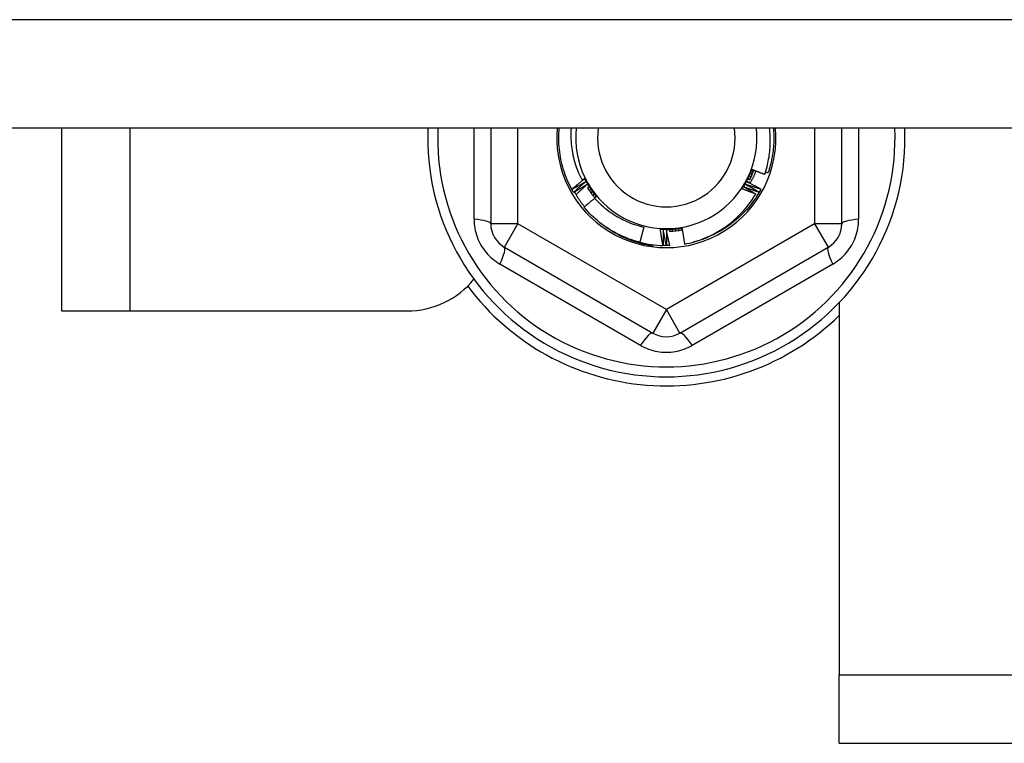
# Model space of a CAD drawing. Header units: inches. Extents: x 64.1 to 160.1, y 42 to 74.3.
# Tile 44 of 70: x 126.5 to 127.9, y 47.4 to 48.4. Entities that reach past the tile are written whole.
import ezdxf

# ---------------------------------------------------------------- set-up
doc = ezdxf.new("R2010")
doc.units = ezdxf.units.IN
doc.header["$MEASUREMENT"] = 0
doc.layers.add('Visible Edges(ANSI)', color=7, linetype='Continuous', lineweight=25)
doc.layers.add('Visible Tangent Edges(ANSI)', color=7, linetype='Continuous', lineweight=25)

msp = doc.modelspace()

# ---------------------------------------------------------------- linework, layer by layer
at = {"layer": 'Visible Edges(ANSI)'}
for p, q in [((155.0718, 48.2739), (112.9379, 48.2739)), ((126.5718, 48.2739), (126.5718, 48.0097)), ((127.1928, 48.2739), (127.1928, 48.1358)), ((127.7007, 48.1358), (127.7007, 48.2739)), ((127.3102, 48.1853), (127.31, 48.1857)), ((127.5837, 48.186), (127.5835, 48.1856)), ((127.3127, 48.1809), (127.3125, 48.1812)), ((127.3437, 48.1735), (127.3446, 48.1747)), ((127.5812, 48.1815), (127.581, 48.1812)), ((127.414, 48.1309), (127.4085, 48.109)), ((127.2125, 48.1017), (127.4271, 47.9778)), ((127.4273, 48.1054), (127.427, 48.1035)), ((127.442, 48.1042), (127.4418, 48.1042)), ((127.4472, 48.1042), (127.4467, 48.1042)), ((127.4522, 48.1043), (127.4519, 48.1043)), ((127.4665, 47.9778), (127.681, 48.1017)), ((127.6968, 48.0217), (127.6968, 47.4837)), ((126.5718, 48.0097), (126.6708, 48.0097)), ((126.6708, 48.0097), (127.0718, 48.0097)), ((127.6968, 47.3847), (127.6968, 47.4837)), ((127.6968, 47.3847), (150.4468, 47.3847))]:
    msp.add_line(p, q, dxfattribs=at)
at = {"layer": 'Visible Edges(ANSI)', "flags": 128}
for points in [[(127.31, 48.1857), (127.3082, 48.189), (127.3065, 48.1925), (127.3049, 48.1959), (127.3034, 48.1994), (127.302, 48.2029), (127.3006, 48.2065), (127.2994, 48.2101), (127.2982, 48.2137), (127.2971, 48.2174), (127.2961, 48.221), (127.2952, 48.2247), (127.2944, 48.2285), (127.2937, 48.2322), (127.2931, 48.2359), (127.2925, 48.2397), (127.2921, 48.2435), (127.2918, 48.2473), (127.2915, 48.2511), (127.2913, 48.2549), (127.2913, 48.2587), (127.2913, 48.2625), (127.2914, 48.2663), (127.2916, 48.2701), (127.2919, 48.2739)], [(127.309, 48.2739), (127.3088, 48.2707), (127.3087, 48.2674), (127.3087, 48.2642), (127.3087, 48.2609), (127.3088, 48.2577), (127.309, 48.2545), (127.3092, 48.2512), (127.3095, 48.248), (127.31, 48.2447), (127.3104, 48.2415), (127.311, 48.2383), (127.3116, 48.2351), (127.3123, 48.232), (127.3131, 48.2288), (127.314, 48.2257), (127.3149, 48.2226), (127.3159, 48.2195), (127.317, 48.2164), (127.3181, 48.2134), (127.3194, 48.2104), (127.3207, 48.2074), (127.322, 48.2045), (127.3235, 48.2016), (127.325, 48.1987)], [(127.5892, 48.2073), (127.59, 48.2099), (127.5909, 48.2126), (127.5917, 48.2153), (127.5924, 48.2181), (127.5931, 48.2208), (127.5937, 48.2236), (127.5943, 48.2263), (127.5948, 48.2291), (127.5953, 48.2319), (127.5957, 48.2346), (127.5961, 48.2374), (127.5964, 48.2402), (127.5966, 48.243), (127.5968, 48.2458), (127.597, 48.2486), (127.5971, 48.2515), (127.5972, 48.2543), (127.5972, 48.2571), (127.5971, 48.2599), (127.597, 48.2627), (127.5969, 48.2655), (127.5967, 48.2683), (127.5964, 48.2711), (127.5961, 48.2739)], [(127.6016, 48.2739), (127.6019, 48.2712), (127.602, 48.2685), (127.6022, 48.2658), (127.6022, 48.2631), (127.6023, 48.2604), (127.6023, 48.2576), (127.6022, 48.2549), (127.6021, 48.2522), (127.6019, 48.2495), (127.6017, 48.2468), (127.6015, 48.2441), (127.6012, 48.2414), (127.6009, 48.2387), (127.6005, 48.236), (127.6, 48.2333), (127.5995, 48.2307), (127.599, 48.228), (127.5984, 48.2253), (127.5978, 48.2227), (127.5972, 48.2201), (127.5964, 48.2174), (127.5957, 48.2148), (127.5949, 48.2122), (127.594, 48.2097)], [(127.5564, 48.1863), (127.557, 48.1875), (127.5576, 48.1887), (127.5582, 48.1898), (127.5588, 48.191), (127.5594, 48.1922), (127.56, 48.1933), (127.5606, 48.1945), (127.5612, 48.1957), (127.5618, 48.1968), (127.5624, 48.198), (127.563, 48.1992), (127.5636, 48.2004), (127.5642, 48.2015), (127.5648, 48.2027), (127.5654, 48.2039), (127.566, 48.205), (127.5665, 48.2062), (127.5671, 48.2074), (127.5677, 48.2086), (127.5683, 48.2097), (127.5689, 48.2109), (127.5695, 48.2121), (127.5701, 48.2132), (127.5707, 48.2144)], [(127.5564, 48.1863), (127.5572, 48.1874), (127.5579, 48.1885), (127.5586, 48.1896), (127.5593, 48.1907), (127.56, 48.1919), (127.5606, 48.193), (127.5613, 48.1941), (127.5619, 48.1953), (127.5626, 48.1964), (127.5632, 48.1976), (127.5638, 48.1988), (127.5644, 48.1999), (127.565, 48.2011), (127.5656, 48.2023), (127.5661, 48.2035), (127.5667, 48.2047), (127.5672, 48.2059), (127.5678, 48.2071), (127.5683, 48.2083), (127.5688, 48.2095), (127.5693, 48.2107), (127.5698, 48.2119), (127.5702, 48.2132), (127.5707, 48.2144)], [(127.5674, 48.1994), (127.5677, 48.2), (127.5679, 48.2005), (127.5682, 48.2011), (127.5685, 48.2017), (127.5688, 48.2022), (127.569, 48.2028), (127.5693, 48.2034), (127.5696, 48.204), (127.5698, 48.2045), (127.5701, 48.2051), (127.5703, 48.2057), (127.5706, 48.2063), (127.5708, 48.2069), (127.5711, 48.2074), (127.5713, 48.208), (127.5716, 48.2086), (127.5718, 48.2092), (127.572, 48.2098), (127.5723, 48.2104), (127.5725, 48.211), (127.5727, 48.2115), (127.573, 48.2121), (127.5732, 48.2127), (127.5734, 48.2133)], [(127.5764, 48.2121), (127.5761, 48.2114), (127.5758, 48.2106), (127.5755, 48.2098), (127.5752, 48.2091), (127.5749, 48.2083), (127.5745, 48.2076), (127.5742, 48.2068), (127.5739, 48.2061), (127.5735, 48.2053), (127.5732, 48.2046), (127.5728, 48.2038), (127.5725, 48.2031), (127.5721, 48.2023), (127.5717, 48.2016), (127.5714, 48.2009), (127.571, 48.2001), (127.5706, 48.1994), (127.5702, 48.1987), (127.5698, 48.1979), (127.5694, 48.1972), (127.569, 48.1965), (127.5686, 48.1958), (127.5682, 48.1951), (127.5678, 48.1943)], [(127.5707, 48.2144), (127.5715, 48.2141), (127.5722, 48.2138), (127.573, 48.2135), (127.5738, 48.2132), (127.5745, 48.2129), (127.5753, 48.2126), (127.5761, 48.2123), (127.5768, 48.212), (127.5776, 48.2117), (127.5784, 48.2114), (127.5791, 48.2111), (127.5799, 48.2108), (127.5807, 48.2105), (127.5814, 48.2102), (127.5822, 48.2099), (127.583, 48.2096), (127.5838, 48.2093), (127.5845, 48.209), (127.5853, 48.2087), (127.5861, 48.2084), (127.5868, 48.2081), (127.5876, 48.2078), (127.5884, 48.2076), (127.5892, 48.2073)], [(127.5709, 48.2124), (127.571, 48.2123), (127.5711, 48.2123), (127.5712, 48.2123), (127.5712, 48.2122), (127.5713, 48.2122), (127.5714, 48.2122), (127.5715, 48.2122), (127.5716, 48.2121), (127.5716, 48.2121), (127.5717, 48.2121), (127.5718, 48.2121), (127.5719, 48.212), (127.5719, 48.212), (127.572, 48.212), (127.5721, 48.212), (127.5722, 48.2119), (127.5722, 48.2119), (127.5723, 48.2119), (127.5724, 48.2118), (127.5725, 48.2118), (127.5726, 48.2118), (127.5726, 48.2118), (127.5727, 48.2117), (127.5728, 48.2117)], [(127.5729, 48.212), (127.5728, 48.2121), (127.5728, 48.2121), (127.5727, 48.2121), (127.5726, 48.2121), (127.5725, 48.2121), (127.5724, 48.2121), (127.5723, 48.2121), (127.5723, 48.2121), (127.5722, 48.2122), (127.5721, 48.2122), (127.572, 48.2122), (127.5719, 48.2122), (127.5718, 48.2122), (127.5718, 48.2122), (127.5717, 48.2122), (127.5716, 48.2123), (127.5715, 48.2123), (127.5714, 48.2123), (127.5713, 48.2123), (127.5713, 48.2123), (127.5712, 48.2123), (127.5711, 48.2123), (127.571, 48.2123), (127.5709, 48.2124)], [(127.31, 48.1857), (127.3107, 48.1863), (127.3115, 48.1869), (127.3122, 48.1875), (127.313, 48.1881), (127.3137, 48.1888), (127.3144, 48.1894), (127.3152, 48.19), (127.3159, 48.1906), (127.3167, 48.1912), (127.3174, 48.1918), (127.3182, 48.1924), (127.3189, 48.193), (127.3196, 48.1936), (127.3204, 48.1942), (127.3211, 48.1949), (127.3219, 48.1955), (127.3226, 48.1961), (127.3234, 48.1967), (127.3241, 48.1973), (127.3249, 48.1979), (127.3257, 48.1985), (127.3264, 48.1991), (127.3272, 48.1997), (127.3279, 48.2003)], [(127.325, 48.1987), (127.3251, 48.1988), (127.3252, 48.1989), (127.3254, 48.199), (127.3255, 48.1991), (127.3257, 48.1992), (127.3258, 48.1994), (127.326, 48.1995), (127.3261, 48.1996), (127.3262, 48.1997), (127.3264, 48.1998), (127.3265, 48.1999), (127.3267, 48.2), (127.3268, 48.2001), (127.327, 48.2003), (127.3271, 48.2004), (127.3273, 48.2005), (127.3274, 48.2006), (127.3275, 48.2007), (127.3277, 48.2008), (127.3278, 48.2009), (127.328, 48.201), (127.3281, 48.2012), (127.3283, 48.2013), (127.3284, 48.2014)], [(127.3279, 48.2003), (127.3278, 48.2002), (127.3277, 48.2001), (127.3276, 48.2001), (127.3274, 48.2), (127.3273, 48.1999), (127.3272, 48.1999), (127.3271, 48.1998), (127.3269, 48.1997), (127.3268, 48.1997), (127.3267, 48.1996), (127.3266, 48.1995), (127.3264, 48.1995), (127.3263, 48.1994), (127.3262, 48.1993), (127.3261, 48.1993), (127.3259, 48.1992), (127.3258, 48.1991), (127.3257, 48.1991), (127.3256, 48.199), (127.3255, 48.1989), (127.3253, 48.1989), (127.3252, 48.1988), (127.3251, 48.1987), (127.325, 48.1987)], [(127.3284, 48.2014), (127.3291, 48.2003), (127.3298, 48.1992), (127.3305, 48.1981), (127.3313, 48.197), (127.332, 48.1959), (127.3327, 48.1948), (127.3334, 48.1937), (127.3341, 48.1926), (127.3348, 48.1915), (127.3356, 48.1904), (127.3363, 48.1893), (127.337, 48.1882), (127.3377, 48.1871), (127.3384, 48.186), (127.3391, 48.1849), (127.3399, 48.1838), (127.3406, 48.1827), (127.3413, 48.1816), (127.342, 48.1805), (127.3427, 48.1794), (127.3434, 48.1783), (127.3442, 48.1772), (127.3449, 48.1761), (127.3456, 48.175)], [(127.3284, 48.2014), (127.329, 48.2002), (127.3296, 48.199), (127.3302, 48.1979), (127.3308, 48.1967), (127.3315, 48.1956), (127.3321, 48.1944), (127.3328, 48.1933), (127.3334, 48.1921), (127.3341, 48.191), (127.3348, 48.1899), (127.3355, 48.1888), (127.3362, 48.1877), (127.3369, 48.1866), (127.3377, 48.1855), (127.3384, 48.1844), (127.3392, 48.1833), (127.3399, 48.1823), (127.3407, 48.1812), (127.3415, 48.1801), (127.3423, 48.1791), (127.3431, 48.1781), (127.3439, 48.177), (127.3448, 48.176), (127.3456, 48.175)], [(127.5657, 48.2003), (127.5657, 48.2003), (127.5658, 48.2003), (127.5659, 48.2002), (127.566, 48.2002), (127.566, 48.2002), (127.5661, 48.2001), (127.5662, 48.2001), (127.5663, 48.2001), (127.5663, 48.2), (127.5664, 48.2), (127.5665, 48.2), (127.5666, 48.1999), (127.5666, 48.1999), (127.5667, 48.1999), (127.5668, 48.1998), (127.5669, 48.1998), (127.5669, 48.1998), (127.567, 48.1997), (127.5671, 48.1997), (127.5671, 48.1997), (127.5672, 48.1996), (127.5673, 48.1996), (127.5674, 48.1996), (127.5674, 48.1995)], [(127.5676, 48.1998), (127.5675, 48.1999), (127.5674, 48.1999), (127.5674, 48.1999), (127.5673, 48.1999), (127.5672, 48.1999), (127.5671, 48.2), (127.567, 48.2), (127.567, 48.2), (127.5669, 48.2), (127.5668, 48.2), (127.5667, 48.2001), (127.5666, 48.2001), (127.5666, 48.2001), (127.5665, 48.2001), (127.5664, 48.2002), (127.5663, 48.2002), (127.5662, 48.2002), (127.5661, 48.2002), (127.5661, 48.2002), (127.566, 48.2003), (127.5659, 48.2003), (127.5658, 48.2003), (127.5657, 48.2003), (127.5657, 48.2003)], [(127.5675, 48.2043), (127.5676, 48.2043), (127.5677, 48.2042), (127.5678, 48.2042), (127.5679, 48.2042), (127.5679, 48.2041), (127.568, 48.2041), (127.5681, 48.2041), (127.5682, 48.204), (127.5682, 48.204), (127.5683, 48.204), (127.5684, 48.2039), (127.5685, 48.2039), (127.5685, 48.2039), (127.5686, 48.2038), (127.5687, 48.2038), (127.5688, 48.2038), (127.5688, 48.2037), (127.5689, 48.2037), (127.569, 48.2037), (127.5691, 48.2036), (127.5691, 48.2036), (127.5692, 48.2036), (127.5693, 48.2036), (127.5694, 48.2035)], [(127.5695, 48.2038), (127.5694, 48.2039), (127.5693, 48.2039), (127.5693, 48.2039), (127.5692, 48.2039), (127.5691, 48.2039), (127.569, 48.204), (127.5689, 48.204), (127.5689, 48.204), (127.5688, 48.204), (127.5687, 48.204), (127.5686, 48.204), (127.5685, 48.2041), (127.5684, 48.2041), (127.5684, 48.2041), (127.5683, 48.2041), (127.5682, 48.2041), (127.5681, 48.2042), (127.568, 48.2042), (127.568, 48.2042), (127.5679, 48.2042), (127.5678, 48.2042), (127.5677, 48.2043), (127.5676, 48.2043), (127.5675, 48.2043)], [(127.5693, 48.2083), (127.5694, 48.2083), (127.5695, 48.2082), (127.5695, 48.2082), (127.5696, 48.2082), (127.5697, 48.2081), (127.5698, 48.2081), (127.5698, 48.2081), (127.5699, 48.2081), (127.57, 48.208), (127.5701, 48.208), (127.5701, 48.208), (127.5702, 48.2079), (127.5703, 48.2079), (127.5704, 48.2079), (127.5705, 48.2079), (127.5705, 48.2078), (127.5706, 48.2078), (127.5707, 48.2078), (127.5708, 48.2077), (127.5708, 48.2077), (127.5709, 48.2077), (127.571, 48.2076), (127.5711, 48.2076), (127.5711, 48.2076)], [(127.5713, 48.2079), (127.5712, 48.2079), (127.5711, 48.2079), (127.571, 48.208), (127.571, 48.208), (127.5709, 48.208), (127.5708, 48.208), (127.5707, 48.208), (127.5706, 48.208), (127.5705, 48.2081), (127.5705, 48.2081), (127.5704, 48.2081), (127.5703, 48.2081), (127.5702, 48.2081), (127.5701, 48.2081), (127.57, 48.2082), (127.57, 48.2082), (127.5699, 48.2082), (127.5698, 48.2082), (127.5697, 48.2082), (127.5696, 48.2082), (127.5696, 48.2082), (127.5695, 48.2083), (127.5694, 48.2083), (127.5693, 48.2083)], [(127.5903, 48.2109), (127.5905, 48.2109), (127.5907, 48.2108), (127.5908, 48.2108), (127.591, 48.2107), (127.5911, 48.2106), (127.5913, 48.2106), (127.5914, 48.2105), (127.5916, 48.2105), (127.5917, 48.2104), (127.5919, 48.2104), (127.592, 48.2103), (127.5922, 48.2103), (127.5923, 48.2102), (127.5925, 48.2102), (127.5926, 48.2101), (127.5928, 48.2101), (127.5929, 48.21), (127.5931, 48.21), (127.5933, 48.2099), (127.5934, 48.2099), (127.5936, 48.2098), (127.5937, 48.2098), (127.5939, 48.2097), (127.594, 48.2097)], [(127.3299, 48.1964), (127.3291, 48.1959), (127.3283, 48.1954), (127.3275, 48.195), (127.3267, 48.1945), (127.3259, 48.194), (127.325, 48.1936), (127.3242, 48.1931), (127.3234, 48.1926), (127.3226, 48.1922), (127.3218, 48.1917), (127.3209, 48.1912), (127.3201, 48.1908), (127.3193, 48.1903), (127.3185, 48.1899), (127.3176, 48.1894), (127.3168, 48.1889), (127.316, 48.1885), (127.3152, 48.188), (127.3143, 48.1876), (127.3135, 48.1871), (127.3127, 48.1867), (127.3119, 48.1862), (127.311, 48.1858), (127.3102, 48.1853)], [(127.3125, 48.1812), (127.3124, 48.1814), (127.3123, 48.1815), (127.3122, 48.1817), (127.3121, 48.1819), (127.312, 48.1821), (127.3119, 48.1822), (127.3118, 48.1824), (127.3117, 48.1826), (127.3116, 48.1827), (127.3115, 48.1829), (127.3114, 48.1831), (127.3113, 48.1832), (127.3112, 48.1834), (127.3111, 48.1836), (127.311, 48.1838), (127.311, 48.1839), (127.3109, 48.1841), (127.3108, 48.1843), (127.3107, 48.1844), (127.3106, 48.1846), (127.3105, 48.1848), (127.3104, 48.185), (127.3103, 48.1851), (127.3102, 48.1853)], [(127.3125, 48.1812), (127.3132, 48.1818), (127.3139, 48.1825), (127.3147, 48.1831), (127.3154, 48.1838), (127.3161, 48.1844), (127.3168, 48.185), (127.3175, 48.1857), (127.3183, 48.1863), (127.319, 48.187), (127.3197, 48.1876), (127.3204, 48.1882), (127.3212, 48.1889), (127.3219, 48.1895), (127.3226, 48.1901), (127.3233, 48.1908), (127.3241, 48.1914), (127.3248, 48.192), (127.3255, 48.1926), (127.3263, 48.1933), (127.327, 48.1939), (127.3277, 48.1945), (127.3285, 48.1951), (127.3292, 48.1958), (127.3299, 48.1964)], [(127.3321, 48.1926), (127.3313, 48.1921), (127.3305, 48.1916), (127.3297, 48.1911), (127.3289, 48.1906), (127.3281, 48.1901), (127.3273, 48.1896), (127.3265, 48.1891), (127.3257, 48.1886), (127.3249, 48.1881), (127.3241, 48.1876), (127.3233, 48.1871), (127.3224, 48.1866), (127.3216, 48.1862), (127.3208, 48.1857), (127.32, 48.1852), (127.3192, 48.1847), (127.3184, 48.1842), (127.3176, 48.1837), (127.3168, 48.1832), (127.316, 48.1828), (127.3152, 48.1823), (127.3143, 48.1818), (127.3135, 48.1813), (127.3127, 48.1809)], [(127.3163, 48.1779), (127.3169, 48.1785), (127.3176, 48.1791), (127.3182, 48.1798), (127.3189, 48.1804), (127.3195, 48.181), (127.3202, 48.1816), (127.3208, 48.1822), (127.3215, 48.1828), (127.3222, 48.1835), (127.3228, 48.1841), (127.3235, 48.1847), (127.3241, 48.1853), (127.3248, 48.1859), (127.3255, 48.1865), (127.3261, 48.1871), (127.3268, 48.1877), (127.3274, 48.1883), (127.3281, 48.1889), (127.3288, 48.1896), (127.3294, 48.1902), (127.3301, 48.1908), (127.3308, 48.1914), (127.3314, 48.192), (127.3321, 48.1926)], [(127.3344, 48.1888), (127.3343, 48.1888), (127.3342, 48.1887), (127.3342, 48.1887), (127.3341, 48.1887), (127.334, 48.1886), (127.3339, 48.1886), (127.3339, 48.1885), (127.3338, 48.1885), (127.3337, 48.1884), (127.3337, 48.1884), (127.3336, 48.1883), (127.3335, 48.1883), (127.3335, 48.1882), (127.3334, 48.1882), (127.3333, 48.1881), (127.3333, 48.1881), (127.3332, 48.1881), (127.3331, 48.188), (127.3331, 48.188), (127.333, 48.1879), (127.3329, 48.1879), (127.3329, 48.1878), (127.3328, 48.1878), (127.3327, 48.1877)], [(127.3327, 48.1878), (127.3331, 48.1872), (127.3335, 48.1866), (127.3339, 48.1859), (127.3343, 48.1853), (127.3347, 48.1847), (127.3351, 48.1841), (127.3356, 48.1834), (127.336, 48.1828), (127.3364, 48.1822), (127.3369, 48.1816), (127.3373, 48.181), (127.3377, 48.1803), (127.3382, 48.1797), (127.3386, 48.1791), (127.3391, 48.1785), (127.3395, 48.1779), (127.34, 48.1773), (127.3405, 48.1767), (127.3409, 48.1761), (127.3414, 48.1755), (127.3419, 48.1749), (127.3423, 48.1744), (127.3428, 48.1738), (127.3433, 48.1732)], [(127.3329, 48.1874), (127.333, 48.1875), (127.333, 48.1876), (127.3331, 48.1876), (127.3332, 48.1877), (127.3332, 48.1877), (127.3333, 48.1878), (127.3333, 48.1878), (127.3334, 48.1879), (127.3335, 48.188), (127.3335, 48.188), (127.3336, 48.1881), (127.3336, 48.1881), (127.3337, 48.1882), (127.3338, 48.1883), (127.3338, 48.1883), (127.3339, 48.1884), (127.3339, 48.1884), (127.334, 48.1885), (127.3341, 48.1885), (127.3341, 48.1886), (127.3342, 48.1887), (127.3342, 48.1887), (127.3343, 48.1888), (127.3344, 48.1888)], [(127.3368, 48.1852), (127.3367, 48.1851), (127.3366, 48.1851), (127.3366, 48.185), (127.3365, 48.185), (127.3364, 48.1849), (127.3364, 48.1849), (127.3363, 48.1848), (127.3362, 48.1848), (127.3362, 48.1847), (127.3361, 48.1847), (127.336, 48.1846), (127.336, 48.1846), (127.3359, 48.1845), (127.3358, 48.1845), (127.3358, 48.1845), (127.3357, 48.1844), (127.3356, 48.1844), (127.3356, 48.1843), (127.3355, 48.1843), (127.3354, 48.1842), (127.3354, 48.1842), (127.3353, 48.1841), (127.3352, 48.1841), (127.3352, 48.184)], [(127.3354, 48.1837), (127.3354, 48.1838), (127.3355, 48.1838), (127.3355, 48.1839), (127.3356, 48.184), (127.3356, 48.184), (127.3357, 48.1841), (127.3358, 48.1841), (127.3358, 48.1842), (127.3359, 48.1843), (127.3359, 48.1843), (127.336, 48.1844), (127.3361, 48.1845), (127.3361, 48.1845), (127.3362, 48.1846), (127.3362, 48.1846), (127.3363, 48.1847), (127.3363, 48.1848), (127.3364, 48.1848), (127.3365, 48.1849), (127.3365, 48.1849), (127.3366, 48.185), (127.3366, 48.1851), (127.3367, 48.1851), (127.3368, 48.1852)], [(127.5761, 48.1787), (127.5752, 48.179), (127.5744, 48.1793), (127.5736, 48.1796), (127.5728, 48.1799), (127.5719, 48.1803), (127.5711, 48.1806), (127.5703, 48.1809), (127.5695, 48.1812), (127.5687, 48.1815), (127.5679, 48.1818), (127.567, 48.1821), (127.5662, 48.1824), (127.5654, 48.1828), (127.5646, 48.1831), (127.5638, 48.1834), (127.563, 48.1837), (127.5621, 48.184), (127.5613, 48.1844), (127.5605, 48.1847), (127.5597, 48.185), (127.5589, 48.1853), (127.5581, 48.1857), (127.5572, 48.186), (127.5564, 48.1863)], [(127.5592, 48.1889), (127.5599, 48.1885), (127.5606, 48.1881), (127.5613, 48.1877), (127.5621, 48.1872), (127.5628, 48.1868), (127.5635, 48.1864), (127.5642, 48.186), (127.5649, 48.1856), (127.5656, 48.1851), (127.5663, 48.1847), (127.567, 48.1843), (127.5677, 48.1839), (127.5684, 48.1834), (127.5691, 48.183), (127.5698, 48.1826), (127.5705, 48.1822), (127.5712, 48.1817), (127.5719, 48.1813), (127.5726, 48.1809), (127.5733, 48.1804), (127.574, 48.18), (127.5747, 48.1796), (127.5754, 48.1791), (127.5761, 48.1787)], [(127.581, 48.1812), (127.5801, 48.1815), (127.5792, 48.1818), (127.5783, 48.1821), (127.5774, 48.1824), (127.5765, 48.1827), (127.5755, 48.183), (127.5746, 48.1834), (127.5737, 48.1837), (127.5728, 48.184), (127.5719, 48.1843), (127.571, 48.1846), (127.5701, 48.185), (127.5692, 48.1853), (127.5683, 48.1856), (127.5674, 48.1859), (127.5665, 48.1863), (127.5656, 48.1866), (127.5647, 48.1869), (127.5637, 48.1872), (127.5628, 48.1876), (127.5619, 48.1879), (127.561, 48.1882), (127.5601, 48.1886), (127.5592, 48.1889)], [(127.5615, 48.1927), (127.5623, 48.1922), (127.5632, 48.1917), (127.564, 48.1913), (127.5648, 48.1908), (127.5656, 48.1904), (127.5665, 48.1899), (127.5673, 48.1895), (127.5681, 48.189), (127.5689, 48.1885), (127.5698, 48.1881), (127.5706, 48.1876), (127.5714, 48.1872), (127.5722, 48.1867), (127.573, 48.1862), (127.5739, 48.1858), (127.5747, 48.1853), (127.5755, 48.1848), (127.5763, 48.1844), (127.5771, 48.1839), (127.5779, 48.1834), (127.5788, 48.1829), (127.5796, 48.1825), (127.5804, 48.182), (127.5812, 48.1815)], [(127.5835, 48.1856), (127.5826, 48.1859), (127.5817, 48.1862), (127.5808, 48.1865), (127.5798, 48.1867), (127.5789, 48.187), (127.578, 48.1873), (127.5771, 48.1876), (127.5762, 48.1879), (127.5752, 48.1882), (127.5743, 48.1885), (127.5734, 48.1888), (127.5725, 48.1891), (127.5716, 48.1893), (127.5707, 48.1896), (127.5697, 48.1899), (127.5688, 48.1902), (127.5679, 48.1905), (127.567, 48.1908), (127.5661, 48.1911), (127.5652, 48.1914), (127.5642, 48.1917), (127.5633, 48.192), (127.5624, 48.1923), (127.5615, 48.1927)], [(127.5636, 48.1965), (127.5645, 48.196), (127.5653, 48.1956), (127.5662, 48.1952), (127.567, 48.1948), (127.5678, 48.1943), (127.5687, 48.1939), (127.5695, 48.1935), (127.5704, 48.193), (127.5712, 48.1926), (127.572, 48.1922), (127.5729, 48.1917), (127.5737, 48.1913), (127.5746, 48.1909), (127.5754, 48.1904), (127.5762, 48.19), (127.5771, 48.1895), (127.5779, 48.1891), (127.5787, 48.1887), (127.5796, 48.1882), (127.5804, 48.1878), (127.5812, 48.1873), (127.5821, 48.1869), (127.5829, 48.1864), (127.5837, 48.186)], [(127.5683, 48.1951), (127.5681, 48.1952), (127.5679, 48.1952), (127.5677, 48.1953), (127.5675, 48.1953), (127.5673, 48.1954), (127.5671, 48.1954), (127.5669, 48.1955), (127.5667, 48.1955), (127.5665, 48.1956), (127.5663, 48.1957), (127.5661, 48.1957), (127.5659, 48.1958), (127.5658, 48.1958), (127.5656, 48.1959), (127.5654, 48.1959), (127.5652, 48.196), (127.565, 48.1961), (127.5648, 48.1961), (127.5646, 48.1962), (127.5644, 48.1962), (127.5642, 48.1963), (127.564, 48.1963), (127.5638, 48.1964), (127.5636, 48.1965)], [(127.5835, 48.1856), (127.5834, 48.1855), (127.5833, 48.1853), (127.5832, 48.1851), (127.5831, 48.1849), (127.583, 48.1848), (127.583, 48.1846), (127.5829, 48.1844), (127.5828, 48.1842), (127.5827, 48.1841), (127.5826, 48.1839), (127.5825, 48.1837), (127.5824, 48.1836), (127.5823, 48.1834), (127.5822, 48.1832), (127.5821, 48.183), (127.582, 48.1829), (127.5819, 48.1827), (127.5818, 48.1825), (127.5817, 48.1824), (127.5816, 48.1822), (127.5815, 48.182), (127.5814, 48.1819), (127.5813, 48.1817), (127.5812, 48.1815)], [(127.3284, 48.1604), (127.3277, 48.1612), (127.327, 48.1621), (127.3264, 48.1629), (127.3257, 48.1638), (127.3251, 48.1646), (127.3245, 48.1655), (127.3238, 48.1664), (127.3232, 48.1672), (127.3226, 48.1681), (127.322, 48.169), (127.3214, 48.1699), (127.3208, 48.1707), (127.3202, 48.1716), (127.3196, 48.1725), (127.319, 48.1734), (127.3185, 48.1743), (127.3179, 48.1752), (127.3173, 48.1761), (127.3168, 48.1771), (127.3162, 48.178), (127.3157, 48.1789), (127.3152, 48.1798), (127.3146, 48.1807), (127.3141, 48.1817)], [(127.3432, 48.1726), (127.3426, 48.172), (127.3419, 48.1715), (127.3413, 48.171), (127.3406, 48.1705), (127.3399, 48.1699), (127.3393, 48.1694), (127.3386, 48.1689), (127.338, 48.1683), (127.3373, 48.1678), (127.3367, 48.1673), (127.336, 48.1667), (127.3354, 48.1662), (127.3347, 48.1657), (127.3341, 48.1651), (127.3334, 48.1646), (127.3328, 48.1641), (127.3321, 48.1635), (127.3315, 48.163), (127.3308, 48.1625), (127.3302, 48.1619), (127.3295, 48.1614), (127.3289, 48.1608), (127.3283, 48.1603), (127.3276, 48.1598)], [(127.3393, 48.1816), (127.3392, 48.1815), (127.3391, 48.1815), (127.3391, 48.1814), (127.339, 48.1814), (127.3389, 48.1813), (127.3389, 48.1813), (127.3388, 48.1812), (127.3387, 48.1812), (127.3387, 48.1811), (127.3386, 48.1811), (127.3385, 48.181), (127.3385, 48.181), (127.3384, 48.1809), (127.3384, 48.1809), (127.3383, 48.1808), (127.3382, 48.1808), (127.3382, 48.1807), (127.3381, 48.1807), (127.338, 48.1806), (127.338, 48.1806), (127.3379, 48.1805), (127.3378, 48.1805), (127.3378, 48.1804), (127.3377, 48.1804)], [(127.3379, 48.1801), (127.338, 48.1802), (127.338, 48.1802), (127.3381, 48.1803), (127.3381, 48.1804), (127.3382, 48.1804), (127.3382, 48.1805), (127.3383, 48.1805), (127.3384, 48.1806), (127.3384, 48.1807), (127.3385, 48.1807), (127.3385, 48.1808), (127.3386, 48.1808), (127.3386, 48.1809), (127.3387, 48.181), (127.3388, 48.181), (127.3388, 48.1811), (127.3389, 48.1812), (127.3389, 48.1812), (127.339, 48.1813), (127.339, 48.1813), (127.3391, 48.1814), (127.3391, 48.1815), (127.3392, 48.1815), (127.3393, 48.1816)], [(127.3419, 48.1781), (127.3418, 48.178), (127.3418, 48.178), (127.3417, 48.1779), (127.3416, 48.1779), (127.3416, 48.1778), (127.3415, 48.1778), (127.3414, 48.1777), (127.3414, 48.1777), (127.3413, 48.1776), (127.3413, 48.1776), (127.3412, 48.1775), (127.3411, 48.1775), (127.3411, 48.1774), (127.341, 48.1774), (127.3409, 48.1773), (127.3409, 48.1773), (127.3408, 48.1772), (127.3408, 48.1772), (127.3407, 48.1771), (127.3406, 48.1771), (127.3406, 48.177), (127.3405, 48.1769), (127.3404, 48.1769), (127.3404, 48.1768)], [(127.3406, 48.1766), (127.3406, 48.1766), (127.3407, 48.1767), (127.3408, 48.1768), (127.3408, 48.1768), (127.3409, 48.1769), (127.3409, 48.1769), (127.341, 48.177), (127.341, 48.1771), (127.3411, 48.1771), (127.3411, 48.1772), (127.3412, 48.1773), (127.3412, 48.1773), (127.3413, 48.1774), (127.3413, 48.1775), (127.3414, 48.1775), (127.3415, 48.1776), (127.3415, 48.1776), (127.3416, 48.1777), (127.3416, 48.1778), (127.3417, 48.1778), (127.3417, 48.1779), (127.3418, 48.178), (127.3418, 48.178), (127.3419, 48.1781)], [(127.3456, 48.175), (127.3455, 48.1749), (127.3454, 48.1748), (127.3453, 48.1747), (127.3451, 48.1746), (127.345, 48.1746), (127.3449, 48.1745), (127.3448, 48.1744), (127.3447, 48.1743), (127.3446, 48.1742), (127.3445, 48.1741), (127.3444, 48.174), (127.3443, 48.1739), (127.3441, 48.1739), (127.344, 48.1738), (127.3439, 48.1737), (127.3438, 48.1736), (127.3437, 48.1735), (127.3436, 48.1734), (127.3435, 48.1733), (127.3434, 48.1732), (127.3433, 48.1732), (127.3432, 48.1731), (127.343, 48.173), (127.3429, 48.1729)], [(127.3429, 48.1729), (127.3453, 48.1703), (127.3477, 48.1678), (127.3502, 48.1653), (127.3527, 48.1629), (127.3553, 48.1606), (127.358, 48.1584), (127.3607, 48.1562), (127.3635, 48.154), (127.3663, 48.152), (127.3692, 48.15), (127.3722, 48.1481), (127.3752, 48.1463), (127.3782, 48.1446), (127.3813, 48.1429), (127.3844, 48.1413), (127.3876, 48.1398), (127.3908, 48.1384), (127.394, 48.1371), (127.3973, 48.1358), (127.4006, 48.1347), (127.4039, 48.1336), (127.4073, 48.1326), (127.4106, 48.1317), (127.414, 48.1309)], [(127.3446, 48.1747), (127.3446, 48.1746), (127.3445, 48.1746), (127.3444, 48.1745), (127.3444, 48.1745), (127.3443, 48.1744), (127.3443, 48.1744), (127.3442, 48.1743), (127.3441, 48.1743), (127.3441, 48.1742), (127.344, 48.1741), (127.344, 48.1741), (127.3439, 48.174), (127.3438, 48.174), (127.3438, 48.1739), (127.3437, 48.1739), (127.3436, 48.1738), (127.3436, 48.1738), (127.3435, 48.1737), (127.3435, 48.1737), (127.3434, 48.1736), (127.3433, 48.1735), (127.3433, 48.1735), (127.3432, 48.1734), (127.3432, 48.1734)], [(127.581, 48.1812), (127.5784, 48.1768), (127.5756, 48.1725), (127.5726, 48.1683), (127.5696, 48.1643), (127.5664, 48.1603), (127.563, 48.1564), (127.5596, 48.1527), (127.556, 48.149), (127.5523, 48.1455), (127.5485, 48.1421), (127.5446, 48.1388), (127.5406, 48.1357), (127.5365, 48.1326), (127.5323, 48.1298), (127.528, 48.127), (127.5236, 48.1244), (127.5191, 48.122), (127.5145, 48.1197), (127.5099, 48.1176), (127.5052, 48.1156), (127.5004, 48.1137), (127.4956, 48.112), (127.4907, 48.1105), (127.4858, 48.1092)], [(127.4858, 48.1092), (127.4905, 48.1106), (127.4951, 48.1121), (127.4996, 48.1138), (127.5041, 48.1157), (127.5086, 48.1176), (127.5129, 48.1198), (127.5172, 48.122), (127.5215, 48.1244), (127.5256, 48.1269), (127.5297, 48.1296), (127.5337, 48.1324), (127.5376, 48.1353), (127.5414, 48.1383), (127.5451, 48.1415), (127.5487, 48.1447), (127.5522, 48.1481), (127.5556, 48.1516), (127.5589, 48.1551), (127.5621, 48.1588), (127.5651, 48.1626), (127.568, 48.1665), (127.5708, 48.1705), (127.5735, 48.1746), (127.5761, 48.1787)], [(127.4085, 48.109), (127.4046, 48.11), (127.4007, 48.1112), (127.3968, 48.1124), (127.393, 48.1137), (127.3893, 48.1152), (127.3855, 48.1167), (127.3818, 48.1184), (127.3782, 48.1201), (127.3746, 48.1219), (127.371, 48.1239), (127.3675, 48.1259), (127.364, 48.128), (127.3606, 48.1302), (127.3573, 48.1325), (127.354, 48.1348), (127.3508, 48.1373), (127.3477, 48.1398), (127.3446, 48.1425), (127.3416, 48.1451), (127.3386, 48.1479), (127.3358, 48.1508), (127.333, 48.1537), (127.3302, 48.1567), (127.3276, 48.1598)], [(127.427, 48.1035), (127.4238, 48.104), (127.4206, 48.1046), (127.4174, 48.1052), (127.4143, 48.1059), (127.4111, 48.1067), (127.408, 48.1076), (127.4049, 48.1085), (127.4018, 48.1095), (127.3987, 48.1105), (127.3957, 48.1116), (127.3927, 48.1128), (127.3897, 48.114), (127.3867, 48.1153), (127.3837, 48.1166), (127.3808, 48.118), (127.3779, 48.1195), (127.3751, 48.121), (127.3722, 48.1226), (127.3694, 48.1243), (127.3667, 48.126), (127.3639, 48.1278), (127.3612, 48.1296), (127.3586, 48.1315), (127.356, 48.1334)], [(127.4381, 48.128), (127.4394, 48.1281), (127.4407, 48.1282), (127.442, 48.1282), (127.4433, 48.1283), (127.4446, 48.1284), (127.4459, 48.1284), (127.4472, 48.1285), (127.4485, 48.1286), (127.4498, 48.1287), (127.4512, 48.1287), (127.4525, 48.1288), (127.4538, 48.1289), (127.4551, 48.1289), (127.4564, 48.129), (127.4577, 48.1291), (127.459, 48.1291), (127.4604, 48.1292), (127.4617, 48.1293), (127.463, 48.1294), (127.4643, 48.1294), (127.4656, 48.1295), (127.4669, 48.1296), (127.4682, 48.1296), (127.4695, 48.1297)], [(127.4381, 48.128), (127.4394, 48.1279), (127.4407, 48.1279), (127.442, 48.1278), (127.4433, 48.1278), (127.4446, 48.1278), (127.446, 48.1277), (127.4473, 48.1277), (127.4486, 48.1277), (127.4499, 48.1278), (127.4512, 48.1278), (127.4525, 48.1279), (127.4538, 48.1279), (127.4552, 48.128), (127.4565, 48.1281), (127.4578, 48.1282), (127.4591, 48.1283), (127.4604, 48.1284), (127.4617, 48.1286), (127.463, 48.1287), (127.4643, 48.1289), (127.4656, 48.1291), (127.4669, 48.1293), (127.4682, 48.1295), (127.4695, 48.1297)], [(127.4418, 48.1042), (127.4416, 48.1052), (127.4415, 48.1062), (127.4413, 48.1072), (127.4411, 48.1082), (127.441, 48.1092), (127.4408, 48.1102), (127.4406, 48.1112), (127.4405, 48.1122), (127.4403, 48.1131), (127.4402, 48.1141), (127.44, 48.1151), (127.4398, 48.1161), (127.4397, 48.1171), (127.4395, 48.1181), (127.4394, 48.1191), (127.4392, 48.1201), (127.4391, 48.1211), (127.4389, 48.1221), (127.4388, 48.1231), (127.4386, 48.1241), (127.4385, 48.125), (127.4384, 48.126), (127.4382, 48.127), (127.4381, 48.128)], [(127.4424, 48.1269), (127.4424, 48.1259), (127.4424, 48.125), (127.4424, 48.124), (127.4424, 48.1231), (127.4424, 48.1222), (127.4424, 48.1212), (127.4424, 48.1203), (127.4424, 48.1193), (127.4424, 48.1184), (127.4424, 48.1174), (127.4423, 48.1165), (127.4423, 48.1156), (127.4423, 48.1146), (127.4423, 48.1137), (127.4423, 48.1127), (127.4422, 48.1118), (127.4422, 48.1108), (127.4422, 48.1099), (127.4422, 48.109), (127.4422, 48.108), (127.4421, 48.1071), (127.4421, 48.1061), (127.4421, 48.1052), (127.442, 48.1042)], [(127.4467, 48.1042), (127.4466, 48.1051), (127.4464, 48.1061), (127.4462, 48.107), (127.446, 48.1079), (127.4458, 48.1089), (127.4456, 48.1098), (127.4454, 48.1108), (127.4452, 48.1117), (127.4451, 48.1127), (127.4449, 48.1136), (127.4447, 48.1146), (127.4445, 48.1155), (127.4443, 48.1164), (127.4442, 48.1174), (127.444, 48.1183), (127.4438, 48.1193), (127.4436, 48.1202), (127.4435, 48.1212), (127.4433, 48.1221), (127.4431, 48.1231), (127.4429, 48.124), (127.4428, 48.125), (127.4426, 48.1259), (127.4424, 48.1269)], [(127.4468, 48.1268), (127.4468, 48.1259), (127.4469, 48.1249), (127.4469, 48.124), (127.4469, 48.123), (127.4469, 48.1221), (127.447, 48.1211), (127.447, 48.1202), (127.447, 48.1193), (127.447, 48.1183), (127.447, 48.1174), (127.4471, 48.1164), (127.4471, 48.1155), (127.4471, 48.1145), (127.4471, 48.1136), (127.4471, 48.1127), (127.4471, 48.1117), (127.4471, 48.1108), (127.4471, 48.1098), (127.4471, 48.1089), (127.4471, 48.1079), (127.4471, 48.107), (127.4472, 48.1061), (127.4472, 48.1051), (127.4472, 48.1042)], [(127.4519, 48.1043), (127.4516, 48.1052), (127.4514, 48.1061), (127.4512, 48.1071), (127.451, 48.108), (127.4508, 48.1089), (127.4505, 48.1099), (127.4503, 48.1108), (127.4501, 48.1117), (127.4499, 48.1127), (127.4497, 48.1136), (127.4495, 48.1146), (127.4493, 48.1155), (127.449, 48.1164), (127.4488, 48.1174), (127.4486, 48.1183), (127.4484, 48.1193), (127.4482, 48.1202), (127.448, 48.1212), (127.4478, 48.1221), (127.4476, 48.123), (127.4474, 48.124), (127.4472, 48.1249), (127.447, 48.1259), (127.4468, 48.1268)], [(127.4512, 48.1269), (127.4512, 48.1268), (127.4512, 48.1267), (127.4512, 48.1266), (127.4512, 48.1266), (127.4512, 48.1265), (127.4512, 48.1264), (127.4512, 48.1263), (127.4512, 48.1262), (127.4512, 48.1261), (127.4512, 48.1261), (127.4512, 48.126), (127.4513, 48.1259), (127.4513, 48.1258), (127.4513, 48.1257), (127.4513, 48.1257), (127.4513, 48.1256), (127.4513, 48.1255), (127.4513, 48.1254), (127.4513, 48.1253), (127.4513, 48.1252), (127.4513, 48.1252), (127.4513, 48.1251), (127.4513, 48.125), (127.4513, 48.1249)], [(127.4517, 48.1249), (127.4516, 48.125), (127.4516, 48.1251), (127.4516, 48.1252), (127.4516, 48.1253), (127.4516, 48.1253), (127.4515, 48.1254), (127.4515, 48.1255), (127.4515, 48.1256), (127.4515, 48.1257), (127.4515, 48.1257), (127.4514, 48.1258), (127.4514, 48.1259), (127.4514, 48.126), (127.4514, 48.1261), (127.4514, 48.1261), (127.4513, 48.1262), (127.4513, 48.1263), (127.4513, 48.1264), (127.4513, 48.1265), (127.4513, 48.1266), (127.4512, 48.1266), (127.4512, 48.1267), (127.4512, 48.1268), (127.4512, 48.1269)], [(127.4556, 48.1271), (127.4556, 48.127), (127.4556, 48.1269), (127.4556, 48.1269), (127.4556, 48.1268), (127.4556, 48.1267), (127.4556, 48.1266), (127.4556, 48.1265), (127.4556, 48.1264), (127.4556, 48.1264), (127.4556, 48.1263), (127.4556, 48.1262), (127.4557, 48.1261), (127.4557, 48.126), (127.4557, 48.126), (127.4557, 48.1259), (127.4557, 48.1258), (127.4557, 48.1257), (127.4557, 48.1256), (127.4557, 48.1255), (127.4557, 48.1255), (127.4557, 48.1254), (127.4557, 48.1253), (127.4557, 48.1252), (127.4557, 48.1251)], [(127.4561, 48.1252), (127.4561, 48.1252), (127.4561, 48.1253), (127.456, 48.1254), (127.456, 48.1255), (127.456, 48.1256), (127.456, 48.1256), (127.4559, 48.1257), (127.4559, 48.1258), (127.4559, 48.1259), (127.4559, 48.126), (127.4558, 48.126), (127.4558, 48.1261), (127.4558, 48.1262), (127.4558, 48.1263), (127.4558, 48.1264), (127.4557, 48.1265), (127.4557, 48.1265), (127.4557, 48.1266), (127.4557, 48.1267), (127.4556, 48.1268), (127.4556, 48.1269), (127.4556, 48.1269), (127.4556, 48.127), (127.4556, 48.1271)], [(127.4599, 48.1275), (127.4599, 48.1274), (127.4599, 48.1273), (127.4599, 48.1272), (127.46, 48.1271), (127.46, 48.1271), (127.46, 48.127), (127.46, 48.1269), (127.46, 48.1268), (127.46, 48.1267), (127.46, 48.1266), (127.46, 48.1266), (127.46, 48.1265), (127.4601, 48.1264), (127.4601, 48.1263), (127.4601, 48.1262), (127.4601, 48.1262), (127.4601, 48.1261), (127.4601, 48.126), (127.4601, 48.1259), (127.4601, 48.1258), (127.4601, 48.1257), (127.4601, 48.1257), (127.4602, 48.1256), (127.4602, 48.1255)], [(127.4605, 48.1255), (127.4605, 48.1256), (127.4605, 48.1257), (127.4604, 48.1258), (127.4604, 48.1259), (127.4604, 48.1259), (127.4604, 48.126), (127.4603, 48.1261), (127.4603, 48.1262), (127.4603, 48.1263), (127.4603, 48.1263), (127.4602, 48.1264), (127.4602, 48.1265), (127.4602, 48.1266), (127.4602, 48.1267), (127.4601, 48.1267), (127.4601, 48.1268), (127.4601, 48.1269), (127.4601, 48.127), (127.46, 48.1271), (127.46, 48.1271), (127.46, 48.1272), (127.46, 48.1273), (127.4599, 48.1274), (127.4599, 48.1275)], [(127.4643, 48.128), (127.4643, 48.1279), (127.4643, 48.1278), (127.4643, 48.1277), (127.4643, 48.1276), (127.4643, 48.1276), (127.4643, 48.1275), (127.4644, 48.1274), (127.4644, 48.1273), (127.4644, 48.1272), (127.4644, 48.1272), (127.4644, 48.1271), (127.4644, 48.127), (127.4644, 48.1269), (127.4644, 48.1268), (127.4645, 48.1267), (127.4645, 48.1267), (127.4645, 48.1266), (127.4645, 48.1265), (127.4645, 48.1264), (127.4645, 48.1263), (127.4645, 48.1263), (127.4646, 48.1262), (127.4646, 48.1261), (127.4646, 48.126)], [(127.4649, 48.1261), (127.4649, 48.1261), (127.4649, 48.1262), (127.4648, 48.1263), (127.4648, 48.1264), (127.4648, 48.1265), (127.4648, 48.1265), (127.4647, 48.1266), (127.4647, 48.1267), (127.4647, 48.1268), (127.4646, 48.1269), (127.4646, 48.1269), (127.4646, 48.127), (127.4646, 48.1271), (127.4645, 48.1272), (127.4645, 48.1272), (127.4645, 48.1273), (127.4645, 48.1274), (127.4644, 48.1275), (127.4644, 48.1276), (127.4644, 48.1276), (127.4643, 48.1277), (127.4643, 48.1278), (127.4643, 48.1279), (127.4643, 48.128)], [(127.4686, 48.1286), (127.4686, 48.1285), (127.4686, 48.1284), (127.4686, 48.1284), (127.4687, 48.1283), (127.4687, 48.1282), (127.4687, 48.1281), (127.4687, 48.128), (127.4687, 48.128), (127.4687, 48.1279), (127.4687, 48.1278), (127.4688, 48.1277), (127.4688, 48.1276), (127.4688, 48.1276), (127.4688, 48.1275), (127.4688, 48.1274), (127.4688, 48.1273), (127.4689, 48.1272), (127.4689, 48.1272), (127.4689, 48.1271), (127.4689, 48.127), (127.4689, 48.1269), (127.4689, 48.1268), (127.469, 48.1268), (127.469, 48.1267)], [(127.4693, 48.1267), (127.4693, 48.1268), (127.4693, 48.1269), (127.4692, 48.127), (127.4692, 48.127), (127.4692, 48.1271), (127.4691, 48.1272), (127.4691, 48.1273), (127.4691, 48.1274), (127.469, 48.1274), (127.469, 48.1275), (127.469, 48.1276), (127.469, 48.1277), (127.4689, 48.1277), (127.4689, 48.1278), (127.4689, 48.1279), (127.4688, 48.128), (127.4688, 48.1281), (127.4688, 48.1281), (127.4687, 48.1282), (127.4687, 48.1283), (127.4687, 48.1284), (127.4686, 48.1285), (127.4686, 48.1285), (127.4686, 48.1286)], [(127.4695, 48.1297), (127.4697, 48.1287), (127.4698, 48.1278), (127.4699, 48.1268), (127.4701, 48.1258), (127.4702, 48.1249), (127.4704, 48.1239), (127.4705, 48.1229), (127.4707, 48.1219), (127.4708, 48.121), (127.471, 48.12), (127.4711, 48.119), (127.4713, 48.1181), (127.4714, 48.1171), (127.4716, 48.1161), (127.4717, 48.1151), (127.4719, 48.1142), (127.4721, 48.1132), (127.4722, 48.1122), (127.4724, 48.1113), (127.4726, 48.1103), (127.4727, 48.1093), (127.4729, 48.1084), (127.4731, 48.1074), (127.4732, 48.1064)], [(127.4467, 48.1042), (127.4465, 48.1042), (127.4464, 48.1042), (127.4462, 48.1042), (127.446, 48.1042), (127.4458, 48.1042), (127.4456, 48.1042), (127.4454, 48.1042), (127.4452, 48.1042), (127.445, 48.1042), (127.4448, 48.1042), (127.4446, 48.1042), (127.4444, 48.1042), (127.4442, 48.1042), (127.444, 48.1042), (127.4438, 48.1042), (127.4436, 48.1042), (127.4434, 48.1042), (127.4432, 48.1042), (127.443, 48.1042), (127.4428, 48.1042), (127.4426, 48.1042), (127.4424, 48.1042), (127.4422, 48.1042), (127.442, 48.1042)], [(127.4519, 48.1043), (127.4517, 48.1042), (127.4515, 48.1042), (127.4513, 48.1042), (127.4511, 48.1042), (127.4509, 48.1042), (127.4507, 48.1042), (127.4505, 48.1042), (127.4503, 48.1042), (127.4501, 48.1042), (127.4499, 48.1042), (127.4497, 48.1042), (127.4495, 48.1042), (127.4493, 48.1042), (127.4491, 48.1042), (127.4489, 48.1042), (127.4487, 48.1042), (127.4485, 48.1042), (127.4483, 48.1042), (127.4481, 48.1042), (127.4479, 48.1042), (127.4477, 48.1042), (127.4475, 48.1042), (127.4474, 48.1042), (127.4472, 48.1042)]]:
    msp.add_lwpolyline(points, dxfattribs=at)
at = {"layer": 'Visible Edges(ANSI)'}
for centre, radius, start, end in [((127.4468, 48.2597), 0.3452, 177.6366, 2.3634), ((127.4468, 48.2597), 0.1585, 174.8467, 5.1533), ((127.4468, 48.2597), 0.131, 173.7623, 6.2377), ((127.2322, 48.1358), 0.0394, 180, 240), ((127.4468, 48.2597), 0.1348, 271.9211, 279.8922), ((127.6613, 48.1358), 0.0394, 300, 0), ((127.4468, 48.2597), 0.1555, 255.744, 268.1697), ((127.4468, 48.2597), 0.1555, 279.7938, 284.544), ((127.0718, 48.1347), 0.125, 270, 320.6904), ((127.4468, 48.2597), 0.3583, 216.69, 314.2509), ((127.4468, 48.0119), 0.0394, 240, 300)]:
    msp.add_arc(centre, radius, start, end, dxfattribs=at)
at = {"layer": 'Visible Tangent Edges(ANSI)'}
for p, q in [((155.0718, 48.4308), (112.9379, 48.4308)), ((126.6708, 48.2739), (126.6708, 48.0097)), ((127.1686, 48.1422), (127.1686, 48.2739)), ((127.2322, 48.1358), (127.2322, 48.2739)), ((127.6613, 48.2739), (127.6613, 48.1358)), ((127.7249, 48.2739), (127.7249, 48.1422)), ((127.2322, 48.1358), (127.1928, 48.1358)), ((127.2125, 48.1017), (127.2322, 48.1358)), ((127.4468, 48.0119), (127.2322, 48.1358)), ((127.6613, 48.1358), (127.4468, 48.0119)), ((127.7007, 48.1358), (127.6613, 48.1358)), ((127.6613, 48.1358), (127.681, 48.1017)), ((127.4094, 47.96), (127.2059, 48.0775)), ((127.6876, 48.0775), (127.4841, 47.96)), ((127.4468, 48.0119), (127.4271, 47.9778)), ((127.4665, 47.9778), (127.4468, 48.0119)), ((127.6968, 47.4837), (150.4468, 47.4837))]:
    msp.add_line(p, q, dxfattribs=at)
at = {"layer": 'Visible Tangent Edges(ANSI)', "flags": 128}
for points in [[(127.1686, 48.1422), (127.1687, 48.139), (127.1689, 48.1357), (127.1692, 48.1325), (127.1697, 48.1293), (127.1704, 48.1261), (127.1711, 48.1229), (127.172, 48.1198), (127.1731, 48.1167), (127.1743, 48.1136), (127.1756, 48.1106), (127.177, 48.1077), (127.1786, 48.1048), (127.1803, 48.102), (127.1821, 48.0993), (127.1841, 48.0967), (127.1861, 48.0941), (127.1883, 48.0917), (127.1905, 48.0893), (127.1929, 48.0871), (127.1954, 48.0849), (127.1979, 48.0829), (127.2005, 48.081), (127.2032, 48.0792), (127.2059, 48.0775)], [(127.6876, 48.0775), (127.6903, 48.0792), (127.693, 48.081), (127.6956, 48.0829), (127.6982, 48.0849), (127.7006, 48.0871), (127.703, 48.0893), (127.7053, 48.0917), (127.7074, 48.0941), (127.7095, 48.0967), (127.7114, 48.0993), (127.7132, 48.102), (127.7149, 48.1048), (127.7165, 48.1077), (127.7179, 48.1106), (127.7193, 48.1136), (127.7204, 48.1167), (127.7215, 48.1198), (127.7224, 48.1229), (127.7232, 48.1261), (127.7238, 48.1293), (127.7243, 48.1325), (127.7247, 48.1357), (127.7249, 48.139), (127.7249, 48.1422)], [(127.4094, 47.96), (127.4123, 47.9585), (127.4152, 47.9571), (127.4181, 47.9557), (127.4212, 47.9546), (127.4243, 47.9535), (127.4274, 47.9526), (127.4306, 47.9518), (127.4338, 47.9512), (127.437, 47.9507), (127.4403, 47.9503), (127.4435, 47.9501), (127.4468, 47.95), (127.4501, 47.9501), (127.4533, 47.9503), (127.4566, 47.9507), (127.4598, 47.9512), (127.463, 47.9518), (127.4662, 47.9526), (127.4693, 47.9535), (127.4724, 47.9546), (127.4754, 47.9558), (127.4784, 47.9571), (127.4813, 47.9585), (127.4841, 47.96)]]:
    msp.add_lwpolyline(points, dxfattribs=at)
at = {"layer": 'Visible Tangent Edges(ANSI)'}
for radius, start, end in [(0.3308, 177.5343, 2.4657), (0.0995, 171.7759, 8.2241)]:
    msp.add_arc((127.4468, 48.2597), radius, start, end, dxfattribs=at)
for centre, major_axis, start_param, end_param in [((127.1535, 48.1358), (0.0394, 0), 0, 1.176113), ((127.7401, 48.1358), (-0.0394, 0), 5.107073, 6.283185), ((127.1928, 48.0676), (0.0197, 0.0341), 5.107073, 6.283185), ((127.7007, 48.0676), (-0.0197, 0.0341), 0, 1.176113), ((127.4074, 47.9437), (0.0197, 0.0341), 0, 1.176113), ((127.4861, 47.9437), (-0.0197, 0.0341), 5.107073, 6.283185)]:
    msp.add_ellipse(centre, major_axis=major_axis, ratio=0.175929, start_param=start_param, end_param=end_param, dxfattribs=at)

doc.saveas('drawing.dxf')
